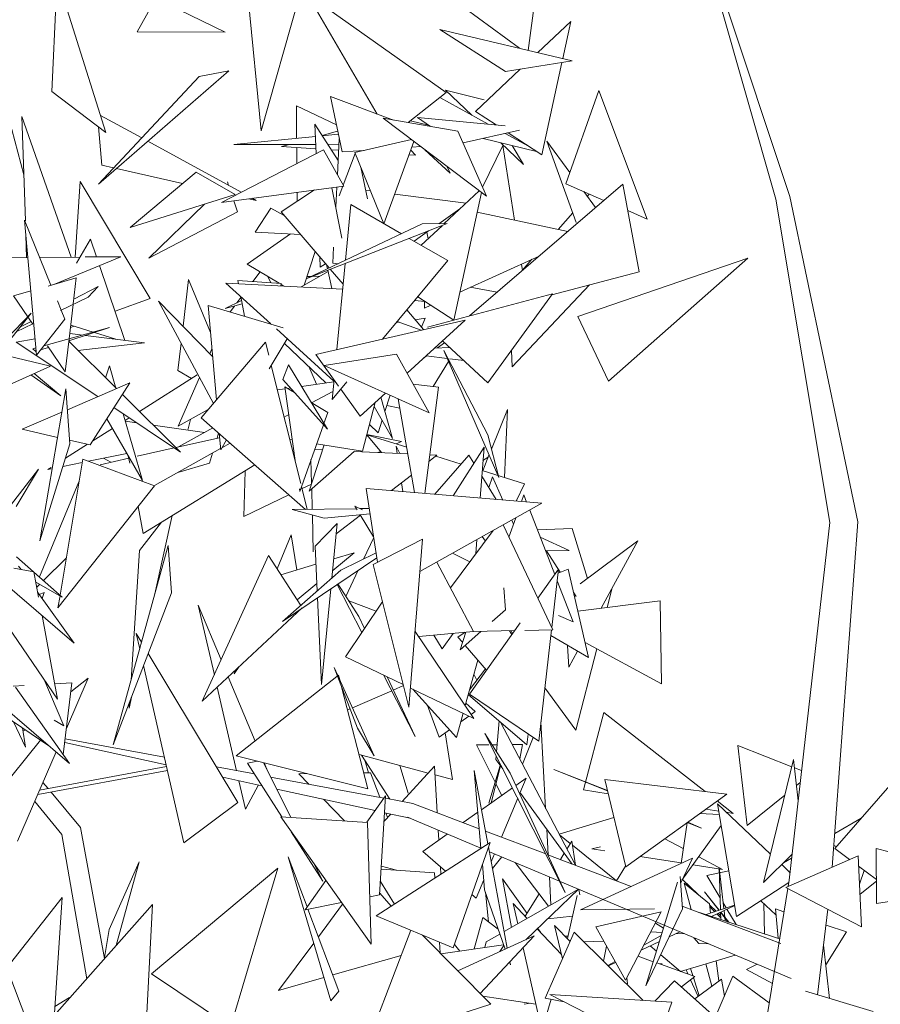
# Model space of a CAD drawing. Header units: metres. Extents: x -14.5 to 19.7, y -19.1 to 4.
# Tile 168 of 218: x 17.752 to 17.975, y 3.192 to 3.447. Entities that reach past the tile are written whole.
import ezdxf

# ---------------------------------------------------------------- set-up
doc = ezdxf.new("R2010")
doc.units = ezdxf.units.M
doc.layers.add('G-IMPT', color=7, linetype='Continuous', lineweight=5)
doc.layers.add('L-PLNT', color=7, linetype='Continuous', lineweight=5, true_color=0x005900)

# ---------------------------------------------------------------- blocks, each defined once
blk = doc.blocks.new('ÁRVORES ORNAMENTAIS - Pequeno e Médio Porte - Ipê-roxo-2976198-A')
at = {"layer": 'G-IMPT', "color": 253, "true_color": 0xaaaaaa}
for p, q in [((7.47317, 3.40057), (7.45013, 3.48149)), ((7.47686, 3.40129), (7.45013, 3.48149)), ((7.35185, 3.46025), (7.33998, 3.41833)), ((7.28573, 3.42845), (7.28712, 3.45799)), ((7.29974, 3.4179), (7.28712, 3.45799)), ((7.40683, 3.43967), (7.38595, 3.45504)), ((7.41124, 3.45535), (7.40908, 3.43913)), ((7.31273, 3.45264), (7.30787, 3.4439)), ((7.33068, 3.44384), (7.31273, 3.45264)), ((7.33654, 3.45366), (7.33998, 3.41833)), ((7.37003, 3.42265), (7.3518, 3.4538)), ((7.38789, 3.42824), (7.3518, 3.4538)), ((7.40319, 3.43363), (7.38625, 3.44456)), ((7.38625, 3.44456), (7.42049, 3.43642)), ((7.41158, 3.43854), (7.42012, 3.44659)), ((7.41803, 3.43701), (7.42012, 3.44659)), ((7.33068, 3.44384), (7.30787, 3.4439)), ((7.39545, 3.42334), (7.40702, 3.43425)), ((7.40319, 3.43363), (7.42049, 3.43642)), ((7.41259, 3.41206), (7.41781, 3.43599)), ((7.33156, 3.4338), (7.29781, 3.40445)), ((7.32388, 3.43237), (7.29781, 3.40445)), ((7.33156, 3.4338), (7.32388, 3.43237)), ((7.27851, 3.40694), (7.27223, 3.43039)), ((7.29974, 3.4179), (7.28573, 3.42845)), ((7.36089, 3.41286), (7.35789, 3.42718)), ((7.35789, 3.42718), (7.3742, 3.4211)), ((7.37799, 3.42043), (7.38789, 3.42824)), ((7.38618, 3.42689), (7.39874, 3.42002)), ((7.39768, 3.42633), (7.38768, 3.42881)), ((7.3945, 3.42234), (7.38768, 3.42881)), ((7.41884, 3.40457), (7.42738, 3.42876)), ((7.43994, 3.39545), (7.42738, 3.42876)), ((7.34907, 3.42473), (7.35943, 3.41985)), ((7.34907, 3.42473), (7.34915, 3.41638)), ((7.27891, 3.39499), (7.27799, 3.42197)), ((7.29077, 3.3856), (7.27799, 3.42197)), ((7.29836, 3.42229), (7.30903, 3.41646)), ((7.39091, 3.41818), (7.37152, 3.42157)), ((7.39831, 3.40136), (7.37152, 3.42157)), ((7.38381, 3.41942), (7.3804, 3.42172)), ((7.3804, 3.42172), (7.40315, 3.41961)), ((7.39545, 3.42334), (7.40078, 3.41983)), ((7.29789, 3.4193), (7.29874, 3.40938)), ((7.3599, 3.4106), (7.35388, 3.41998)), ((7.35416, 3.41238), (7.35388, 3.41998)), ((7.37861, 3.42092), (7.38327, 3.41978)), ((7.354, 3.41686), (7.33287, 3.41477)), ((7.35976, 3.41825), (7.35572, 3.41713)), ((7.35993, 3.41745), (7.35577, 3.41704)), ((7.3597, 3.40689), (7.36019, 3.41621)), ((7.39091, 3.41818), (7.39831, 3.40136)), ((7.39224, 3.41515), (7.40681, 3.41844)), ((7.39744, 3.41632), (7.41125, 3.41294)), ((7.40314, 3.41761), (7.40919, 3.4143)), ((7.4039, 3.41778), (7.41259, 3.41206)), ((7.31062, 3.41559), (7.33478, 3.40239)), ((7.35407, 3.41479), (7.33287, 3.41477)), ((7.34726, 3.41478), (7.3452, 3.41421)), ((7.35412, 3.41363), (7.3452, 3.41421)), ((7.34917, 3.41396), (7.34921, 3.40983)), ((7.36012, 3.4148), (7.35721, 3.41479)), ((7.36425, 3.4127), (7.37885, 3.41604)), ((7.3795, 3.41555), (7.37172, 3.39423)), ((7.37895, 3.41406), (7.38127, 3.41421)), ((7.39727, 3.40373), (7.40257, 3.41446)), ((7.4079, 3.40961), (7.40202, 3.4152)), ((7.40558, 3.39518), (7.40257, 3.41446)), ((7.40492, 3.41449), (7.4079, 3.40961)), ((7.42153, 3.39459), (7.41393, 3.41561)), ((7.41987, 3.4075), (7.41393, 3.41561)), ((7.35608, 3.41336), (7.32966, 3.39976)), ((7.36133, 3.40398), (7.35608, 3.41336)), ((7.36003, 3.41325), (7.35812, 3.41337)), ((7.36089, 3.41286), (7.36659, 3.41324)), ((7.36118, 3.40423), (7.36434, 3.41246)), ((7.36425, 3.4127), (7.37172, 3.39423)), ((7.37991, 3.41196), (7.37823, 3.41206)), ((7.37869, 3.41333), (7.37991, 3.41196)), ((7.38233, 3.41341), (7.38893, 3.40733)), ((7.29874, 3.40938), (7.30177, 3.40869)), ((7.3025, 3.40852), (7.3196, 3.40462)), ((7.36747, 3.40072), (7.3658, 3.40887)), ((7.38893, 3.40733), (7.38799, 3.40914)), ((7.32313, 3.40758), (7.30605, 3.39326)), ((7.32313, 3.40758), (7.33325, 3.40177)), ((7.29181, 3.38561), (7.2931, 3.4052)), ((7.31123, 3.37491), (7.2931, 3.4052)), ((7.36133, 3.40398), (7.32966, 3.39976)), ((7.33121, 3.40507), (7.33152, 3.40417)), ((7.35827, 3.40357), (7.36082, 3.39052)), ((7.35926, 3.39852), (7.35953, 3.40374)), ((7.36013, 3.40148), (7.36107, 3.40395)), ((7.43361, 3.40452), (7.39388, 3.37037)), ((7.41884, 3.40457), (7.42871, 3.4003)), ((7.43361, 3.40452), (7.43783, 3.3818)), ((7.33325, 3.40177), (7.30605, 3.39326)), ((7.33765, 3.40082), (7.33867, 3.40026)), ((7.34514, 3.39729), (7.3538, 3.40298)), ((7.34928, 3.40237), (7.34931, 3.40002)), ((7.36703, 3.40287), (7.36829, 3.40272)), ((7.37453, 3.40193), (7.39301, 3.39961)), ((7.38734, 3.39427), (7.3964, 3.4028)), ((7.38981, 3.36928), (7.39702, 3.40233)), ((7.42652, 3.39843), (7.42349, 3.40256)), ((7.42492, 3.40194), (7.42439, 3.40133)), ((7.49445, 3.31705), (7.47686, 3.40129)), ((7.32525, 3.39927), (7.31091, 3.3853)), ((7.33289, 3.40019), (7.33387, 3.39736)), ((7.33674, 3.4007), (7.33867, 3.40026)), ((7.36314, 3.3992), (7.36177, 3.38479)), ((7.36314, 3.3992), (7.37626, 3.39162)), ((7.48717, 3.31686), (7.47317, 3.40057)), ((7.33387, 3.39736), (7.31091, 3.3853)), ((7.34247, 3.39823), (7.33843, 3.39208)), ((7.3459, 3.39641), (7.34247, 3.39823)), ((7.34514, 3.39729), (7.35756, 3.3828)), ((7.38595, 3.39425), (7.39138, 3.39808)), ((7.39591, 3.39724), (7.41934, 3.39225)), ((7.42064, 3.39706), (7.41688, 3.39278)), ((7.43489, 3.39763), (7.43994, 3.39545)), ((7.28554, 3.37833), (7.27869, 3.3952)), ((7.28182, 3.36024), (7.27869, 3.3952)), ((7.38816, 3.39428), (7.35176, 3.38007)), ((7.38167, 3.39418), (7.35176, 3.38007)), ((7.38138, 3.38866), (7.38678, 3.39374)), ((7.38816, 3.39428), (7.38167, 3.39418)), ((7.27924, 3.3855), (7.27904, 3.39127)), ((7.33638, 3.38377), (7.34757, 3.39162)), ((7.35012, 3.39149), (7.33843, 3.39208)), ((7.37954, 3.38973), (7.38332, 3.39239)), ((7.38282, 3.39204), (7.38316, 3.39034)), ((7.29218, 3.38402), (7.29578, 3.39023)), ((7.29578, 3.39023), (7.29733, 3.38566)), ((7.3585, 3.38405), (7.35872, 3.38821)), ((7.37831, 3.39044), (7.38826, 3.38469)), ((7.26552, 3.38538), (7.27956, 3.38551)), ((7.28262, 3.38553), (7.29311, 3.38562)), ((7.28625, 3.37853), (7.30359, 3.38571)), ((7.29436, 3.38563), (7.30359, 3.38571)), ((7.3511, 3.37834), (7.35395, 3.38702)), ((7.35523, 3.38297), (7.35513, 3.38563)), ((7.3914, 3.37656), (7.41192, 3.38587)), ((7.29809, 3.38344), (7.3047, 3.36404)), ((7.34463, 3.37882), (7.33638, 3.38377)), ((7.35663, 3.38389), (7.35523, 3.38297)), ((7.35691, 3.38356), (7.35712, 3.3826)), ((7.3585, 3.38405), (7.35987, 3.38389)), ((7.36169, 3.38395), (7.35957, 3.36166)), ((7.38826, 3.38469), (7.37136, 3.36438)), ((7.40761, 3.38217), (7.40735, 3.3838)), ((7.41007, 3.38503), (7.4076, 3.38222)), ((7.42192, 3.37021), (7.46595, 3.38535)), ((7.42986, 3.3535), (7.46595, 3.38535)), ((7.33781, 3.37926), (7.3397, 3.38178)), ((7.34172, 3.38056), (7.34245, 3.37896)), ((7.35728, 3.38186), (7.35031, 3.37789)), ((7.35292, 3.38061), (7.35184, 3.3806)), ((7.35512, 3.38063), (7.35316, 3.38061)), ((7.35721, 3.3822), (7.35824, 3.37748)), ((7.35786, 3.38245), (7.36118, 3.37858)), ((7.43783, 3.3818), (7.41518, 3.37582)), ((7.29208, 3.38021), (7.28479, 3.37812)), ((7.29208, 3.38021), (7.2913, 3.37353)), ((7.29773, 3.37795), (7.29143, 3.37467)), ((7.29773, 3.37795), (7.29513, 3.37524)), ((7.31973, 3.36768), (7.32116, 3.37981)), ((7.32684, 3.36604), (7.32116, 3.37981)), ((7.34245, 3.36832), (7.33082, 3.37889)), ((7.36106, 3.37734), (7.33082, 3.37889)), ((7.33395, 3.37951), (7.34517, 3.37878)), ((7.33395, 3.37951), (7.3341, 3.37872)), ((7.34517, 3.37878), (7.34509, 3.37816)), ((7.34579, 3.37812), (7.34513, 3.37852)), ((7.40497, 3.35721), (7.42493, 3.3784)), ((7.28033, 3.37684), (7.27588, 3.37557)), ((7.27588, 3.37557), (7.28088, 3.36822)), ((7.3347, 3.37536), (7.33561, 3.37029)), ((7.38049, 3.37535), (7.38981, 3.36928)), ((7.38302, 3.36747), (7.41539, 3.3761)), ((7.3941, 3.37778), (7.40105, 3.37653)), ((7.39868, 3.35303), (7.41539, 3.3761)), ((7.28817, 3.37188), (7.2872, 3.37426)), ((7.29513, 3.37524), (7.28805, 3.37181)), ((7.29128, 3.37337), (7.29024, 3.36445)), ((7.31123, 3.37491), (7.30213, 3.37159)), ((7.32759, 3.34771), (7.31341, 3.37416)), ((7.32738, 3.35985), (7.31341, 3.37416)), ((7.32622, 3.37308), (7.34562, 3.36732)), ((7.32622, 3.37308), (7.32836, 3.34861)), ((7.33488, 3.37437), (7.33062, 3.37226)), ((7.33504, 3.37349), (7.33062, 3.37226)), ((7.3319, 3.37139), (7.33306, 3.37294)), ((7.33369, 3.37378), (7.33474, 3.37517)), ((7.38239, 3.37411), (7.37966, 3.37435)), ((7.38229, 3.37412), (7.38225, 3.3724)), ((7.38225, 3.3724), (7.38388, 3.37314)), ((7.26032, 3.35035), (7.28043, 3.37112)), ((7.2685, 3.35607), (7.28043, 3.37112)), ((7.28911, 3.36955), (7.28817, 3.37187)), ((7.38201, 3.36683), (7.37764, 3.37192)), ((7.42986, 3.3535), (7.42192, 3.37021)), ((7.28082, 3.36831), (7.27657, 3.36625)), ((7.28039, 3.36893), (7.27751, 3.36744)), ((7.28911, 3.36955), (7.28182, 3.36024)), ((7.29152, 3.36773), (7.29061, 3.3674)), ((7.29065, 3.36801), (7.29649, 3.36618)), ((7.35409, 3.36039), (7.39277, 3.36931)), ((7.37556, 3.36876), (7.37493, 3.36866)), ((7.38139, 3.36669), (7.37513, 3.36891)), ((7.37775, 3.35555), (7.39277, 3.36931)), ((7.38242, 3.36976), (7.37982, 3.36938)), ((7.38242, 3.36976), (7.38147, 3.36746)), ((7.30071, 3.36735), (7.28372, 3.36265)), ((7.30071, 3.36735), (7.29017, 3.36394)), ((7.29378, 3.36543), (7.2904, 3.36586)), ((7.30974, 3.3634), (7.29452, 3.36534)), ((7.2968, 3.36608), (7.30236, 3.36434)), ((7.35879, 3.35347), (7.34389, 3.36701)), ((7.28144, 3.36448), (7.27657, 3.36361)), ((7.27657, 3.36361), (7.29764, 3.34947)), ((7.28466, 3.36266), (7.28924, 3.35593)), ((7.29023, 3.3644), (7.28924, 3.35593)), ((7.29016, 3.36381), (7.30248, 3.35157)), ((7.30974, 3.3634), (7.29253, 3.36145)), ((7.31837, 3.35624), (7.31921, 3.36333)), ((7.32446, 3.34402), (7.34107, 3.36357)), ((7.34107, 3.36357), (7.34191, 3.36023)), ((7.34673, 3.36443), (7.34207, 3.35668)), ((7.35671, 3.35302), (7.34599, 3.3632)), ((7.38746, 3.36337), (7.38565, 3.36208)), ((7.38688, 3.36391), (7.39868, 3.35303)), ((7.27206, 3.36056), (7.28545, 3.35739)), ((7.28166, 3.36209), (7.28088, 3.36187)), ((7.28088, 3.36187), (7.2816, 3.36116)), ((7.28494, 3.36224), (7.28287, 3.36157)), ((7.3272, 3.36185), (7.32665, 3.36059)), ((7.36002, 3.35219), (7.35409, 3.36039)), ((7.37499, 3.3605), (7.35629, 3.35756)), ((7.37499, 3.3605), (7.38349, 3.34526)), ((7.38278, 3.36003), (7.38213, 3.35956)), ((7.38266, 3.36004), (7.38812, 3.35935)), ((7.38869, 3.36224), (7.38483, 3.36204)), ((7.40149, 3.32851), (7.38722, 3.3614)), ((7.39862, 3.33956), (7.38722, 3.3614)), ((7.40497, 3.35721), (7.40474, 3.3614)), ((7.34258, 3.35753), (7.35022, 3.32702)), ((7.34701, 3.35767), (7.34554, 3.35393)), ((7.34701, 3.35767), (7.3571, 3.34105)), ((7.35629, 3.35756), (7.38349, 3.34526)), ((7.38451, 3.35207), (7.38846, 3.35855)), ((7.38885, 3.35925), (7.39242, 3.3588)), ((7.26983, 3.35032), (7.28545, 3.35739)), ((7.28035, 3.35508), (7.28808, 3.34967)), ((7.2812, 3.35547), (7.28808, 3.34967)), ((7.29967, 3.35436), (7.30069, 3.35741)), ((7.30069, 3.35741), (7.30234, 3.35171)), ((7.32335, 3.35509), (7.30844, 3.34565)), ((7.31837, 3.35624), (7.32196, 3.35421)), ((7.35226, 3.35724), (7.35432, 3.35268)), ((7.28981, 3.34608), (7.30598, 3.35308)), ((7.29572, 3.337), (7.30598, 3.35308)), ((7.32397, 3.35447), (7.31843, 3.34182)), ((7.3571, 3.34105), (7.34554, 3.35393)), ((7.35038, 3.35212), (7.35878, 3.35331)), ((7.35883, 3.35384), (7.35834, 3.34872)), ((7.36214, 3.35328), (7.35834, 3.34872)), ((7.37933, 3.35272), (7.38588, 3.3519)), ((7.28942, 3.35148), (7.28266, 3.31212)), ((7.29045, 3.33728), (7.28942, 3.35148)), ((7.30403, 3.35003), (7.31906, 3.33509)), ((7.34415, 3.35124), (7.34612, 3.35152)), ((7.34889, 3.33231), (7.34605, 3.35204)), ((7.34861, 3.35051), (7.34605, 3.35204)), ((7.34676, 3.35161), (7.34752, 3.35172)), ((7.35854, 3.35078), (7.353, 3.34789)), ((7.36562, 3.34444), (7.36058, 3.35141)), ((7.36562, 3.34444), (7.37213, 3.3504)), ((7.37199, 3.34561), (7.37333, 3.34986)), ((7.38588, 3.3519), (7.3823, 3.32441)), ((7.35719, 3.3454), (7.35292, 3.34794)), ((7.36622, 3.33537), (7.36946, 3.34795)), ((7.37092, 3.3493), (7.374, 3.33865)), ((7.37547, 3.34889), (7.37968, 3.32463)), ((7.2781, 3.34102), (7.28838, 3.34547)), ((7.30186, 3.34663), (7.31906, 3.33509)), ((7.30427, 3.34502), (7.30927, 3.32772)), ((7.32628, 3.34616), (7.31843, 3.34182)), ((7.34709, 3.34481), (7.34592, 3.3442)), ((7.35618, 3.34256), (7.35719, 3.3454)), ((7.36919, 3.34693), (7.374, 3.33865)), ((7.3759, 3.34645), (7.3725, 3.34721)), ((7.39958, 3.33589), (7.4037, 3.34611)), ((7.40292, 3.32853), (7.4037, 3.34611)), ((7.29999, 3.3437), (7.30927, 3.32772)), ((7.30581, 3.34398), (7.30476, 3.34332)), ((7.30481, 3.34315), (7.30767, 3.34273)), ((7.32164, 3.34359), (7.32097, 3.34082)), ((7.32446, 3.34402), (7.35142, 3.32027)), ((7.34996, 3.32493), (7.35606, 3.34221)), ((7.37027, 3.34013), (7.368, 3.34229)), ((7.37027, 3.34013), (7.37128, 3.34334)), ((7.28726, 3.33893), (7.2781, 3.34102)), ((7.30144, 3.34121), (7.29634, 3.33799)), ((7.31199, 3.34211), (7.32527, 3.3402)), ((7.32743, 3.34141), (7.31859, 3.33645)), ((7.32853, 3.33869), (7.32895, 3.34007)), ((7.32911, 3.33993), (7.32948, 3.33574)), ((7.36734, 3.33971), (7.37629, 3.33789)), ((7.37764, 3.33641), (7.36736, 3.33961)), ((7.37111, 3.33497), (7.36736, 3.33961)), ((7.29045, 3.33728), (7.28266, 3.31212)), ((7.29504, 3.33716), (7.28928, 3.33352)), ((7.29572, 3.337), (7.29038, 3.33822)), ((7.31786, 3.33628), (7.32921, 3.33884)), ((7.331, 3.33826), (7.32948, 3.33574)), ((7.32976, 3.33621), (7.33194, 3.33743)), ((7.34803, 3.33828), (7.34737, 3.33838)), ((7.36622, 3.33537), (7.35432, 3.33727)), ((7.37494, 3.33725), (7.37629, 3.33789)), ((7.40149, 3.32851), (7.39862, 3.33956)), ((7.30519, 3.33474), (7.29527, 3.33275)), ((7.30789, 3.33403), (7.31743, 3.33619)), ((7.31238, 3.32646), (7.32945, 3.33604)), ((7.32656, 3.33224), (7.32736, 3.33486)), ((7.35626, 3.33696), (7.35238, 3.32501)), ((7.36407, 3.33527), (7.35238, 3.32501)), ((7.35379, 3.33578), (7.35585, 3.33568)), ((7.36407, 3.3353), (7.37794, 3.33466)), ((7.37024, 3.33501), (7.37085, 3.3353)), ((7.37589, 3.33475), (7.37489, 3.33667)), ((7.37516, 3.33479), (7.37489, 3.33667)), ((7.38967, 3.32379), (7.39766, 3.33638)), ((7.39665, 3.3232), (7.39766, 3.33638)), ((7.29377, 3.3333), (7.28791, 3.29809)), ((7.29363, 3.33242), (7.28863, 3.33142)), ((7.31238, 3.32642), (7.29377, 3.3333)), ((7.29825, 3.33186), (7.30566, 3.33353)), ((7.30102, 3.33248), (7.29917, 3.33353)), ((7.30555, 3.33413), (7.30592, 3.33223)), ((7.32656, 3.33224), (7.3184, 3.32984)), ((7.35301, 3.32695), (7.35286, 3.33316)), ((7.38338, 3.33269), (7.38545, 3.33431)), ((7.3836, 3.3344), (7.38545, 3.33431)), ((7.38494, 3.32419), (7.39374, 3.33436)), ((7.39171, 3.33202), (7.38514, 3.33407)), ((7.39504, 3.33225), (7.39374, 3.33436)), ((7.39731, 3.33028), (7.39893, 3.33429)), ((7.39739, 3.33292), (7.39873, 3.3338)), ((7.26359, 3.30644), (7.28229, 3.33071)), ((7.2765, 3.32102), (7.28229, 3.33071)), ((7.28556, 3.33116), (7.28475, 3.33064)), ((7.28556, 3.33081), (7.28475, 3.33064)), ((7.30942, 3.31406), (7.33835, 3.33178)), ((7.33578, 3.33021), (7.33547, 3.31848)), ((7.40818, 3.32689), (7.39719, 3.33031)), ((7.29279, 3.3274), (7.28254, 3.30279)), ((7.37372, 3.32514), (7.37889, 3.32918)), ((7.37661, 3.32489), (7.37628, 3.32714)), ((7.4008, 3.32285), (7.39708, 3.32891)), ((7.39984, 3.32871), (7.39893, 3.32597)), ((7.39984, 3.32871), (7.4025, 3.3227)), ((7.40818, 3.32689), (7.40596, 3.32241)), ((7.31238, 3.32642), (7.28736, 3.29481)), ((7.34996, 3.32493), (7.34985, 3.32564)), ((7.35042, 3.32623), (7.35191, 3.32027)), ((7.35056, 3.32565), (7.35296, 3.3268)), ((7.35318, 3.32029), (7.35305, 3.3256)), ((7.37007, 3.3066), (7.36718, 3.32569)), ((7.36718, 3.32569), (7.41262, 3.32185)), ((7.33547, 3.31848), (7.34715, 3.32403)), ((7.38103, 3.30419), (7.41262, 3.32185)), ((7.40734, 3.3223), (7.40795, 3.32406)), ((7.40868, 3.32218), (7.40795, 3.32406)), ((7.30808, 3.32099), (7.30942, 3.31406)), ((7.34801, 3.32022), (7.36463, 3.32046)), ((7.34801, 3.32022), (7.35627, 3.31801)), ((7.36624, 3.32016), (7.36422, 3.32114)), ((7.36484, 3.32013), (7.36422, 3.32114)), ((7.36559, 3.32047), (7.36797, 3.32051)), ((7.41598, 3.30343), (7.40949, 3.3201)), ((7.30843, 3.30963), (7.31417, 3.31698)), ((7.31696, 3.31869), (7.31242, 3.29841)), ((7.35344, 3.30929), (7.35321, 3.31883)), ((7.35627, 3.31801), (7.36817, 3.31915)), ((7.35941, 3.31395), (7.36564, 3.31882)), ((7.36907, 3.3132), (7.36559, 3.3189)), ((7.40412, 3.31306), (7.40587, 3.31808)), ((7.40482, 3.31749), (7.40529, 3.31642)), ((7.47663, 3.22424), (7.48717, 3.31686)), ((7.48783, 3.22769), (7.49445, 3.31705)), ((7.35393, 3.3108), (7.35967, 3.3166)), ((7.35967, 3.3166), (7.35829, 3.30248)), ((7.40005, 3.31483), (7.38894, 3.29995)), ((7.40261, 3.31625), (7.41551, 3.28911)), ((7.4205, 3.31537), (7.41148, 3.31498)), ((7.4205, 3.31537), (7.42444, 3.30239)), ((7.34774, 3.3137), (7.34411, 3.30487)), ((7.34774, 3.3137), (7.34922, 3.3046)), ((7.36646, 3.30741), (7.3691, 3.31302)), ((7.36896, 3.30604), (7.3817, 3.31254)), ((7.3817, 3.31254), (7.37819, 3.26904)), ((7.39554, 3.30879), (7.39582, 3.31246)), ((7.39801, 3.31209), (7.39719, 3.31323)), ((7.41968, 3.30962), (7.4122, 3.31313)), ((7.43752, 3.31212), (7.42259, 3.301)), ((7.43752, 3.31212), (7.42797, 3.29468)), ((7.31587, 3.31094), (7.30166, 3.25934)), ((7.30843, 3.30963), (7.30627, 3.27606)), ((7.31674, 3.29867), (7.31587, 3.31094)), ((7.35393, 3.3108), (7.35448, 3.29914)), ((7.36401, 3.30906), (7.35849, 3.30449)), ((7.36401, 3.30906), (7.35878, 3.30748)), ((7.36971, 3.30902), (7.36063, 3.30452)), ((7.41968, 3.30962), (7.41359, 3.30957)), ((7.41383, 3.30957), (7.41741, 3.30403)), ((7.26244, 3.30744), (7.28723, 3.27116)), ((7.29158, 3.28567), (7.26557, 3.30789)), ((7.2766, 3.30798), (7.28101, 3.30413)), ((7.28949, 3.30761), (7.28361, 3.30185)), ((7.34187, 3.30836), (7.32472, 3.2706)), ((7.34187, 3.30836), (7.35019, 3.29539)), ((7.3699, 3.30778), (7.3455, 3.29128)), ((7.39491, 3.28864), (7.38541, 3.30664)), ((7.394, 3.30672), (7.38947, 3.30891)), ((7.28112, 3.30411), (7.27595, 3.30503)), ((7.27781, 3.3047), (7.27716, 3.3056)), ((7.28112, 3.30411), (7.28234, 3.29753)), ((7.28114, 3.30401), (7.28848, 3.29759)), ((7.35415, 3.30609), (7.34508, 3.30335)), ((7.36063, 3.30452), (7.3455, 3.29128)), ((7.3619, 3.29774), (7.36511, 3.30454)), ((7.36896, 3.30604), (7.37819, 3.26904)), ((7.41161, 3.29731), (7.41695, 3.3048)), ((7.41521, 3.28973), (7.41695, 3.3048)), ((7.41946, 3.30484), (7.41684, 3.3038)), ((7.42471, 3.2819), (7.41946, 3.30484)), ((7.28848, 3.29759), (7.28162, 3.30141)), ((7.42076, 3.29114), (7.41661, 3.30181)), ((7.2826, 3.30087), (7.28186, 3.30015)), ((7.35438, 3.30109), (7.34925, 3.29684)), ((7.35803, 3.29975), (7.35561, 3.27498)), ((7.35966, 3.30085), (7.36602, 3.28842)), ((7.35984, 3.30098), (7.36522, 3.29255)), ((7.40276, 3.29994), (7.40318, 3.29429)), ((7.42956, 3.29488), (7.43085, 3.29993)), ((7.29158, 3.28567), (7.28212, 3.29875)), ((7.28246, 3.29828), (7.28375, 3.29874)), ((7.28326, 3.29717), (7.28375, 3.29874)), ((7.28788, 3.29792), (7.28736, 3.29481)), ((7.31674, 3.29867), (7.30166, 3.25934)), ((7.35456, 3.29741), (7.35561, 3.27498)), ((7.36265, 3.29657), (7.36972, 3.29393)), ((7.42088, 3.29865), (7.42149, 3.29769)), ((7.44326, 3.29658), (7.42196, 3.29393)), ((7.44358, 3.27509), (7.44326, 3.29658)), ((7.32959, 3.28134), (7.32367, 3.29549)), ((7.32784, 3.27747), (7.32367, 3.29549)), ((7.35055, 3.29483), (7.32472, 3.2706)), ((7.36177, 3.28207), (7.37125, 3.29622)), ((7.40318, 3.29429), (7.39979, 3.29129)), ((7.28322, 3.29282), (7.28723, 3.27116)), ((7.36522, 3.29255), (7.36669, 3.28941)), ((7.41692, 3.29283), (7.42076, 3.29114)), ((7.37986, 3.28869), (7.39505, 3.26614)), ((7.39491, 3.28864), (7.38074, 3.28739)), ((7.39685, 3.2887), (7.39145, 3.28393)), ((7.3939, 3.27246), (7.40704, 3.2909)), ((7.40561, 3.28889), (7.39491, 3.28865)), ((7.40426, 3.28886), (7.40488, 3.28787)), ((7.4047, 3.28887), (7.40507, 3.28814)), ((7.41551, 3.28911), (7.4082, 3.28895)), ((7.41181, 3.26024), (7.41514, 3.2891)), ((7.30898, 3.28589), (7.30762, 3.28814)), ((7.30852, 3.28422), (7.30762, 3.28814)), ((7.38683, 3.28417), (7.38466, 3.28773)), ((7.3897, 3.28818), (7.38683, 3.28417)), ((7.39274, 3.28845), (7.39092, 3.2872)), ((7.39092, 3.2872), (7.39208, 3.28587)), ((7.39292, 3.28846), (7.39145, 3.28393)), ((7.42471, 3.2819), (7.41497, 3.28763)), ((7.39275, 3.28508), (7.39831, 3.27866)), ((7.4193, 3.28508), (7.41962, 3.27943)), ((7.42189, 3.28356), (7.41962, 3.27943)), ((7.42147, 3.26308), (7.42684, 3.28416)), ((7.44358, 3.27509), (7.42382, 3.2858)), ((7.29035, 3.25453), (7.25866, 3.28169)), ((7.33393, 3.24441), (7.31072, 3.28298)), ((7.36177, 3.28207), (7.37672, 3.27491)), ((7.3928, 3.26948), (7.39604, 3.28128)), ((7.31996, 3.23393), (7.30951, 3.27983)), ((7.33429, 3.27958), (7.33293, 3.27774)), ((7.3333, 3.27865), (7.33293, 3.27774)), ((7.35887, 3.27936), (7.36922, 3.25644)), ((7.35887, 3.27936), (7.36487, 3.26365)), ((7.39393, 3.2736), (7.39802, 3.27899)), ((7.28884, 3.26428), (7.28366, 3.27638)), ((7.28952, 3.26352), (7.29518, 3.27655)), ((7.29065, 3.27303), (7.29518, 3.27655)), ((7.33839, 3.26031), (7.33145, 3.27691)), ((7.36002, 3.27733), (7.33351, 3.25647)), ((7.36034, 3.27611), (7.36002, 3.27733)), ((7.37171, 3.27731), (7.37981, 3.2615)), ((7.37257, 3.2769), (7.37981, 3.2615)), ((7.39502, 3.27759), (7.39581, 3.27608)), ((7.27863, 3.27468), (7.27572, 3.27452)), ((7.29035, 3.25453), (7.27639, 3.27423)), ((7.29092, 3.27536), (7.28649, 3.27512)), ((7.28872, 3.25683), (7.29092, 3.27536)), ((7.33358, 3.25263), (7.32859, 3.27423)), ((7.36758, 3.24792), (7.3608, 3.2743)), ((7.37375, 3.27333), (7.36359, 3.26892)), ((7.37679, 3.27466), (7.37416, 3.27351)), ((7.37859, 3.27402), (7.39505, 3.26614)), ((7.3792, 3.27373), (7.39052, 3.2612)), ((7.41341, 3.27411), (7.42147, 3.26308)), ((7.30651, 3.27198), (7.3058, 3.26883)), ((7.39359, 3.27236), (7.40878, 3.25929)), ((7.3939, 3.27246), (7.41181, 3.26024)), ((7.3059, 3.2704), (7.3058, 3.26883)), ((7.36296, 3.26865), (7.36233, 3.26837)), ((7.38302, 3.2695), (7.38602, 3.26127)), ((7.39297, 3.27012), (7.39539, 3.26796)), ((7.28522, 3.25893), (7.27319, 3.26706)), ((7.28641, 3.26568), (7.28884, 3.26428)), ((7.39052, 3.2612), (7.39225, 3.26748)), ((7.39165, 3.26529), (7.39372, 3.26677)), ((7.39433, 3.2672), (7.39539, 3.26796)), ((7.42868, 3.26773), (7.42339, 3.24766)), ((7.42868, 3.26773), (7.4549, 3.24726)), ((7.27584, 3.26527), (7.27897, 3.2587)), ((7.27815, 3.26371), (7.27897, 3.2587)), ((7.27892, 3.26318), (7.27829, 3.26285)), ((7.36922, 3.25644), (7.36487, 3.26365)), ((7.38602, 3.26127), (7.38872, 3.2632)), ((7.40156, 3.2655), (7.40089, 3.25752)), ((7.40191, 3.2652), (7.4213, 3.22814)), ((7.41361, 3.24284), (7.4124, 3.26531)), ((7.31492, 3.25609), (7.2892, 3.26087)), ((7.38946, 3.25036), (7.38764, 3.26243)), ((7.39789, 3.26226), (7.40441, 3.25196)), ((7.39789, 3.26226), (7.41866, 3.22113)), ((7.4076, 3.25433), (7.41034, 3.26125)), ((7.40878, 3.25929), (7.40913, 3.26207)), ((7.28282, 3.26055), (7.27013, 3.24483)), ((7.31536, 3.25414), (7.28909, 3.25991)), ((7.39893, 3.25933), (7.39574, 3.25931)), ((7.39574, 3.25931), (7.40054, 3.24962)), ((7.40104, 3.25935), (7.39974, 3.25934)), ((7.40766, 3.25941), (7.40495, 3.25939)), ((7.40766, 3.25941), (7.4069, 3.25567)), ((7.46578, 3.23845), (7.46339, 3.25917)), ((7.46339, 3.25917), (7.47732, 3.25365)), ((7.27685, 3.23437), (7.2869, 3.25749)), ((7.36758, 3.24792), (7.33351, 3.25647)), ((7.38324, 3.25201), (7.3653, 3.2568)), ((7.36591, 3.25664), (7.37329, 3.24526)), ((7.4008, 3.25649), (7.40073, 3.25555)), ((7.40073, 3.25555), (7.40251, 3.2531)), ((7.47, 3.22366), (7.47778, 3.25552)), ((7.47778, 3.25552), (7.47897, 3.24481)), ((7.28259, 3.24756), (7.31545, 3.25374)), ((7.33821, 3.25177), (7.3284, 3.25359)), ((7.33897, 3.2551), (7.33641, 3.25458)), ((7.33641, 3.25458), (7.34531, 3.24064)), ((7.34055, 3.25471), (7.34767, 3.24049)), ((7.34145, 3.253), (7.34076, 3.25465)), ((7.36773, 3.2521), (7.36676, 3.25532)), ((7.37585, 3.25398), (7.37799, 3.24683)), ((7.37649, 3.24467), (7.38486, 3.25378)), ((7.38556, 3.24176), (7.38486, 3.25378)), ((7.40186, 3.254), (7.39893, 3.24425)), ((7.39948, 3.24428), (7.40195, 3.25387)), ((7.42964, 3.24742), (7.41574, 3.25295)), ((7.41574, 3.25295), (7.42962, 3.24752)), ((7.47802, 3.25337), (7.47986, 3.25264)), ((7.28212, 3.24648), (7.3157, 3.25264)), ((7.34017, 3.2487), (7.33, 3.25093)), ((7.37175, 3.24555), (7.34241, 3.25099)), ((7.34971, 3.25185), (7.35181, 3.25188)), ((7.34971, 3.25185), (7.35232, 3.24915)), ((7.36651, 3.25209), (7.36823, 3.25211)), ((7.36823, 3.25211), (7.37065, 3.24575)), ((7.38946, 3.25036), (7.38499, 3.25155)), ((7.39865, 3.23371), (7.39511, 3.2527)), ((7.39687, 3.23256), (7.39511, 3.2527)), ((7.40441, 3.25196), (7.41866, 3.22113)), ((7.40854, 3.2507), (7.40587, 3.24881)), ((7.40693, 3.24683), (7.40854, 3.2507)), ((7.48848, 3.23247), (7.50512, 3.25156)), ((7.2848, 3.24798), (7.28346, 3.24958)), ((7.33589, 3.24268), (7.33419, 3.25001)), ((7.33928, 3.24897), (7.33589, 3.24268)), ((7.36944, 3.24228), (7.34398, 3.24787)), ((7.405, 3.24819), (7.39701, 3.24253)), ((7.40075, 3.24921), (7.40223, 3.24623)), ((7.43434, 3.22776), (7.42894, 3.25036)), ((7.46055, 3.24659), (7.42894, 3.25036)), ((7.47853, 3.24875), (7.47951, 3.24954)), ((7.29317, 3.23793), (7.28556, 3.24706)), ((7.37216, 3.24613), (7.36731, 3.23926)), ((7.37063, 3.22045), (7.37216, 3.24613)), ((7.37927, 3.24415), (7.37212, 3.24548)), ((7.40219, 3.23542), (7.40637, 3.24547)), ((7.40709, 3.24683), (7.42049, 3.22845)), ((7.42983, 3.24665), (7.42339, 3.24766)), ((7.43434, 3.22776), (7.46055, 3.24659)), ((7.46578, 3.23845), (7.47553, 3.24633)), ((7.28835, 3.23609), (7.28133, 3.24467)), ((7.33393, 3.24441), (7.31996, 3.23393)), ((7.35608, 3.24528), (7.36156, 3.23962)), ((7.37927, 3.24415), (7.39643, 3.23761)), ((7.45806, 3.2448), (7.4622, 3.24156)), ((7.46305, 3.21487), (7.45809, 3.24401)), ((7.45809, 3.24401), (7.4718, 3.23105)), ((7.34502, 3.24066), (7.36748, 3.23925)), ((7.34502, 3.24066), (7.36847, 3.20768)), ((7.37177, 3.23953), (7.3735, 3.24141)), ((7.3785, 3.2403), (7.3719, 3.24174)), ((7.37221, 3.24168), (7.37266, 3.24049)), ((7.37783, 3.24056), (7.39687, 3.23256)), ((7.37783, 3.24056), (7.3785, 3.2403)), ((7.39606, 3.24185), (7.3923, 3.23919)), ((7.4313, 3.24047), (7.4171, 3.23617)), ((7.45856, 3.24128), (7.45356, 3.24157)), ((7.45841, 3.24216), (7.45511, 3.24268)), ((7.4622, 3.24156), (7.46038, 3.24185)), ((7.48848, 3.23639), (7.49533, 3.24032)), ((7.29943, 3.20396), (7.29317, 3.23793)), ((7.36748, 3.23925), (7.36847, 3.20768)), ((7.44869, 3.22862), (7.45021, 3.23916)), ((7.44891, 3.22426), (7.45904, 3.23841)), ((7.45393, 3.23777), (7.45029, 3.23922)), ((7.45393, 3.23777), (7.45041, 3.23931)), ((7.2948, 3.19874), (7.28835, 3.23609)), ((7.34776, 3.23681), (7.3559, 3.22406)), ((7.38813, 3.23623), (7.38181, 3.23174)), ((7.38596, 3.23469), (7.38582, 3.2372)), ((7.39804, 3.237), (7.41364, 3.23106)), ((7.41426, 3.23082), (7.4139, 3.23749)), ((7.41718, 3.23601), (7.41999, 3.23376)), ((7.36971, 3.21503), (7.39922, 3.23407)), ((7.38971, 3.20675), (7.39922, 3.23407)), ((7.40369, 3.20666), (7.39881, 3.23289)), ((7.41911, 3.23233), (7.42038, 3.23439)), ((7.42038, 3.23439), (7.42131, 3.22814)), ((7.42054, 3.23332), (7.43199, 3.22415)), ((7.42561, 3.23237), (7.42784, 3.23293)), ((7.44924, 3.23246), (7.44443, 3.23501)), ((7.48892, 3.23299), (7.48824, 3.23323)), ((7.358, 3.19301), (7.34694, 3.23035)), ((7.34694, 3.23035), (7.35185, 3.21735)), ((7.38765, 3.22661), (7.38181, 3.23174)), ((7.39904, 3.23164), (7.4172, 3.22401)), ((7.39952, 3.22903), (7.40038, 3.23108)), ((7.39984, 3.22733), (7.40226, 3.23029)), ((7.41416, 3.23086), (7.43574, 3.22264)), ((7.41743, 3.22962), (7.41844, 3.23125)), ((7.42894, 3.23185), (7.42561, 3.23237)), ((7.44871, 3.22874), (7.43803, 3.23042)), ((7.45938, 3.22707), (7.45325, 3.23033)), ((7.47, 3.22366), (7.47739, 3.23092)), ((7.4758, 3.22241), (7.49451, 3.23062)), ((7.48848, 3.23247), (7.49228, 3.22964)), ((7.49543, 3.21219), (7.49451, 3.23062)), ((7.49924, 3.21826), (7.49921, 3.23246)), ((7.53448, 3.22361), (7.49921, 3.23246)), ((7.30837, 3.229), (7.30059, 3.2115)), ((7.30837, 3.229), (7.30245, 3.20737)), ((7.3537, 3.22845), (7.3559, 3.22406)), ((7.375, 3.22686), (7.37108, 3.22793)), ((7.38647, 3.22585), (7.38636, 3.22774)), ((7.39781, 3.2218), (7.39724, 3.22839)), ((7.41437, 3.21756), (7.40573, 3.22883)), ((7.4226, 3.21657), (7.45161, 3.22997)), ((7.4343, 3.22792), (7.43199, 3.22415)), ((7.4486, 3.22361), (7.45161, 3.22997)), ((7.45938, 3.22707), (7.45177, 3.22826)), ((7.45852, 3.22752), (7.45975, 3.21687)), ((7.45852, 3.22752), (7.4589, 3.21659)), ((7.47472, 3.2283), (7.47686, 3.22627)), ((7.47519, 3.22876), (7.47728, 3.22996)), ((7.49465, 3.22788), (7.49923, 3.22447)), ((7.31159, 3.20001), (7.34426, 3.2274)), ((7.33202, 3.18637), (7.34426, 3.2274)), ((7.37103, 3.22713), (7.38487, 3.22617)), ((7.38496, 3.22487), (7.38487, 3.22617)), ((7.41496, 3.21789), (7.41457, 3.22512)), ((7.44905, 3.21683), (7.44848, 3.22524)), ((7.45535, 3.22547), (7.46104, 3.22667)), ((7.45535, 3.22547), (7.45879, 3.21973)), ((7.49488, 3.22322), (7.49612, 3.22678)), ((7.3567, 3.22423), (7.35132, 3.21659)), ((7.37084, 3.22391), (7.37447, 3.2181)), ((7.39561, 3.21961), (7.39759, 3.22438)), ((7.40474, 3.21205), (7.40242, 3.2246)), ((7.40242, 3.2246), (7.40879, 3.21566)), ((7.41736, 3.22394), (7.47715, 3.19881)), ((7.44771, 3.22378), (7.43958, 3.1969)), ((7.45217, 3.22134), (7.44906, 3.22448)), ((7.45314, 3.22061), (7.44906, 3.22448)), ((7.44948, 3.22354), (7.45131, 3.21671)), ((7.44948, 3.22354), (7.45604, 3.21819)), ((7.46305, 3.21487), (7.47654, 3.22365)), ((7.49543, 3.21219), (7.4758, 3.22241)), ((7.47638, 3.22267), (7.47663, 3.22424)), ((7.49501, 3.22065), (7.49923, 3.22404)), ((7.49924, 3.21826), (7.53448, 3.22361)), ((7.28843, 3.21981), (7.27409, 3.20159)), ((7.28843, 3.21981), (7.28629, 3.18723)), ((7.37063, 3.22045), (7.36808, 3.21994)), ((7.37066, 3.22093), (7.37362, 3.21755)), ((7.39561, 3.21961), (7.39452, 3.22057)), ((7.4031, 3.2064), (7.39781, 3.2218)), ((7.3988, 3.2135), (7.39803, 3.22116)), ((7.40288, 3.21099), (7.42208, 3.22196)), ((7.40833, 3.21492), (7.41193, 3.22074)), ((7.40849, 3.20886), (7.42216, 3.22192)), ((7.42176, 3.22029), (7.41923, 3.20914)), ((7.42223, 3.2219), (7.42244, 3.22047)), ((7.45853, 3.21647), (7.4547, 3.2213)), ((7.4547, 3.2213), (7.45857, 3.21648)), ((7.46248, 3.1368), (7.47629, 3.22214)), ((7.28707, 3.19002), (7.31184, 3.21796)), ((7.30961, 3.17593), (7.31184, 3.21796)), ((7.36079, 3.21848), (7.35132, 3.21659)), ((7.36106, 3.2181), (7.35477, 3.20963)), ((7.40638, 3.21299), (7.4052, 3.21822)), ((7.4052, 3.21822), (7.40884, 3.21439)), ((7.449, 3.21759), (7.47452, 3.20787)), ((7.45513, 3.21535), (7.46255, 3.21779)), ((7.45633, 3.21574), (7.45604, 3.21819)), ((7.45777, 3.21622), (7.45609, 3.21781)), ((7.45739, 3.21609), (7.45614, 3.21735)), ((7.45657, 3.21487), (7.46256, 3.21774)), ((7.45957, 3.21844), (7.46038, 3.21708)), ((7.46929, 3.21894), (7.47325, 3.2153)), ((7.47031, 3.21037), (7.47009, 3.2182)), ((7.35208, 3.21674), (7.36009, 3.19558)), ((7.38971, 3.20675), (7.36971, 3.21503)), ((7.41416, 3.21428), (7.42055, 3.21494)), ((7.44183, 3.21685), (7.4226, 3.21657)), ((7.44356, 3.21609), (7.42661, 3.21219)), ((7.44356, 3.21609), (7.43429, 3.19838)), ((7.44905, 3.21683), (7.43958, 3.1969)), ((7.47418, 3.20911), (7.45348, 3.21589)), ((7.45897, 3.2145), (7.45795, 3.21553)), ((7.45895, 3.21509), (7.45831, 3.2157)), ((7.46091, 3.21345), (7.4589, 3.21599)), ((7.45892, 3.216), (7.45899, 3.21408)), ((7.45895, 3.21601), (7.46103, 3.21341)), ((7.4598, 3.21642), (7.46011, 3.21371)), ((7.46056, 3.21678), (7.46296, 3.21278)), ((7.4731, 3.21683), (7.47382, 3.20923)), ((7.4731, 3.21683), (7.47532, 3.21612)), ((7.48397, 3.19462), (7.48671, 3.21673)), ((7.39736, 3.21459), (7.39515, 3.20647)), ((7.39736, 3.21459), (7.40132, 3.21159)), ((7.41797, 3.20393), (7.41591, 3.21252)), ((7.41995, 3.20842), (7.41591, 3.21252)), ((7.42661, 3.21219), (7.43429, 3.19838)), ((7.44203, 3.21317), (7.44412, 3.21189)), ((7.4862, 3.21262), (7.4915, 3.21091)), ((7.30059, 3.2115), (7.29937, 3.20427)), ((7.37869, 3.21131), (7.36742, 3.18189)), ((7.38169, 3.21007), (7.39944, 3.19219)), ((7.39089, 3.2008), (7.41065, 3.20985)), ((7.3967, 3.19495), (7.41065, 3.20985)), ((7.3982, 3.20832), (7.40175, 3.21034)), ((7.41142, 3.21166), (7.4177, 3.20505)), ((7.41155, 3.21178), (7.41226, 3.21079)), ((7.41349, 3.19376), (7.421, 3.2108)), ((7.41938, 3.20979), (7.4186, 3.20979)), ((7.43887, 3.19315), (7.421, 3.2108)), ((7.44352, 3.20993), (7.43902, 3.20741)), ((7.44376, 3.21072), (7.44084, 3.21089)), ((7.44563, 3.20963), (7.44834, 3.21092)), ((7.44964, 3.21037), (7.44746, 3.2105)), ((7.48614, 3.20239), (7.4915, 3.21091)), ((7.35356, 3.208), (7.34446, 3.19574)), ((7.38628, 3.20545), (7.38609, 3.20825)), ((7.40271, 3.20755), (7.3865, 3.20523)), ((7.39001, 3.20763), (7.39139, 3.20593)), ((7.3982, 3.20832), (7.39789, 3.20686)), ((7.40277, 3.20738), (7.40175, 3.20578)), ((7.42867, 3.20849), (7.4235, 3.20833)), ((7.42939, 3.20719), (7.42855, 3.20334)), ((7.43835, 3.20614), (7.44306, 3.20839)), ((7.44231, 3.2059), (7.44069, 3.20726)), ((7.45331, 3.20785), (7.452, 3.20938)), ((7.45331, 3.20785), (7.45585, 3.20776)), ((7.48713, 3.19366), (7.48556, 3.20745)), ((7.37619, 3.20478), (7.35851, 3.19974)), ((7.41262, 3.18529), (7.40778, 3.20678)), ((7.43753, 3.20457), (7.44148, 3.20317)), ((7.44854, 3.20065), (7.44342, 3.20497)), ((7.44854, 3.20065), (7.4627, 3.20489)), ((7.4045, 3.20234), (7.40426, 3.20303)), ((7.4045, 3.20234), (7.40435, 3.20312)), ((7.43158, 3.20326), (7.4297, 3.20221)), ((7.42985, 3.20206), (7.43174, 3.20297)), ((7.44241, 3.20284), (7.45226, 3.19937)), ((7.44382, 3.2026), (7.44305, 3.20262)), ((7.4551, 3.20261), (7.45665, 3.19684)), ((7.45843, 3.19818), (7.4578, 3.20342)), ((7.46563, 3.20111), (7.46838, 3.2025)), ((7.27409, 3.20159), (7.28017, 3.1856)), ((7.31159, 3.20001), (7.33202, 3.18637)), ((7.45046, 3.2), (7.44998, 3.20109)), ((7.4517, 3.19957), (7.45112, 3.20143)), ((7.47231, 3.19751), (7.46563, 3.20111)), ((7.3562, 3.19908), (7.34446, 3.19574)), ((7.43477, 3.19744), (7.43463, 3.19903)), ((7.44701, 3.19824), (7.44189, 3.19296)), ((7.44701, 3.19824), (7.45754, 3.1888)), ((7.4488, 3.19663), (7.45226, 3.19937)), ((7.45308, 3.19417), (7.45114, 3.19849)), ((7.45332, 3.19435), (7.45186, 3.19905)), ((7.45225, 3.19354), (7.45911, 3.19869)), ((7.46208, 3.19939), (7.45285, 3.17784)), ((7.45989, 3.19427), (7.45911, 3.19869)), ((7.46208, 3.19939), (7.4715, 3.19252)), ((7.358, 3.19301), (7.36009, 3.19558)), ((7.44203, 3.18069), (7.41469, 3.19468)), ((7.41469, 3.19468), (7.4463, 3.19268)), ((7.49841, 3.19025), (7.4809, 3.19555)), ((7.28658, 3.19154), (7.29031, 3.19387)), ((7.39944, 3.19219), (7.36742, 3.18189)), ((7.41106, 3.19221), (7.39736, 3.19429)), ((7.40803, 3.19216), (7.40957, 3.19244)), ((7.41262, 3.18529), (7.41503, 3.19345)), ((7.41349, 3.19376), (7.41837, 3.19279)), ((7.44203, 3.18069), (7.4463, 3.19268))]:
    blk.add_line(p, q, dxfattribs=at)

msp = doc.modelspace()

# ---------------------------------------------------------------- block references
at = {"layer": 'L-PLNT', "color": 253, "true_color": 0xaaaaaa}
msp.add_blockref('ÁRVORES ORNAMENTAIS - Pequeno e Médio Porte - Ipê-roxo-2976198-A', (10.47483, 0), dxfattribs=at)

doc.saveas('drawing.dxf')
